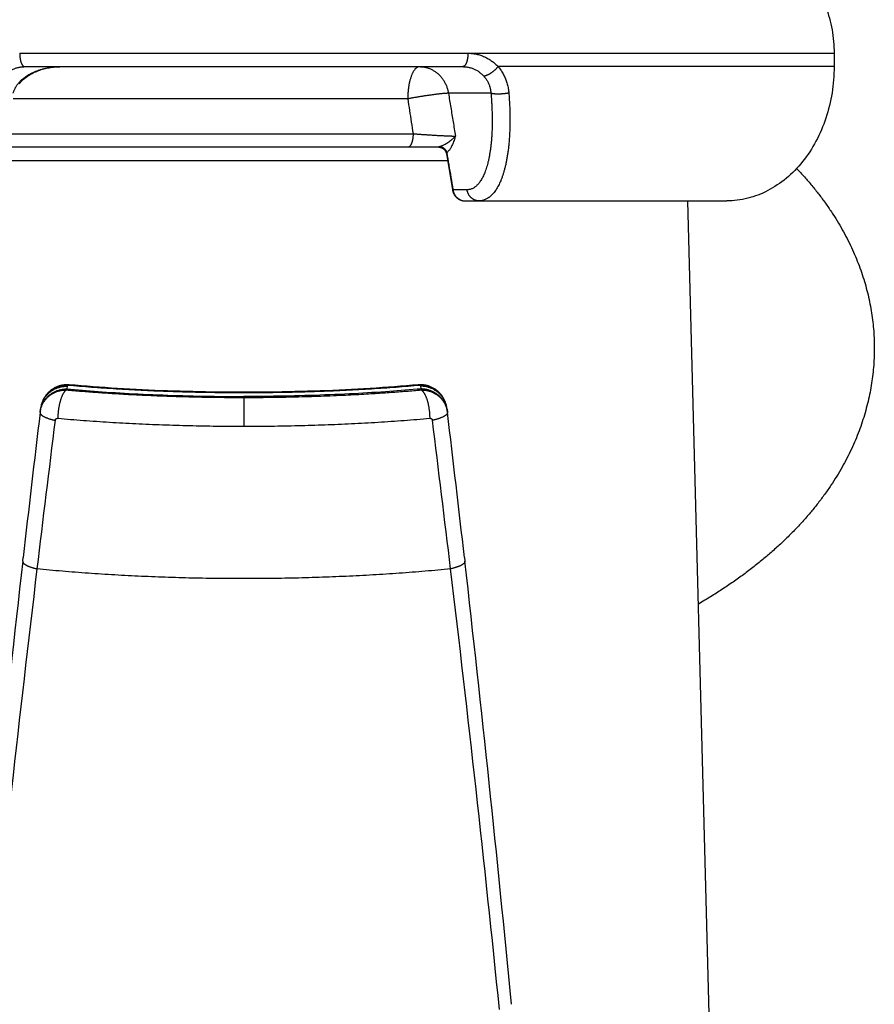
# Model space of a CAD drawing. Header units: millimetres. Extents: x 259 to 1803, y -542 to 1902.
# Tile 83 of 127: x 391 to 423, y 1338 to 1375. Entities that reach past the tile are written whole.
import ezdxf

# ---------------------------------------------------------------- set-up
doc = ezdxf.new("R2010")
doc.units = ezdxf.units.MM
doc.header["$LTSCALE"] = 30.734
doc.layers.get('0').update_dxf_attribs({"linetype": 'CONTINUOUS'})

msp = doc.modelspace()

# ---------------------------------------------------------------- linework, layer by layer
at = {"color": 9, "linetype": 'CONTINUOUS'}
for p, q in [((391.335, 1373.554), (421.686, 1373.554)), ((421.686, 1373.054), (409.166, 1373.054)), ((405.797, 1371.854), (391.094, 1371.854)), ((408.896, 1372.062), (407.312, 1372.062)), ((390.889, 1370.554), (405.995, 1370.554)), ((407.48, 1368.472), (407.481, 1368.467)), ((408.006, 1368.467), (407.481, 1368.467)), ((393.101, 1361.147), (393.089, 1361.044)), ((393.11, 1361.179), (393.101, 1361.147)), ((406.261, 1361.179), (406.27, 1361.147)), ((406.27, 1361.147), (406.282, 1361.044)), ((393.077, 1361.045), (393.073, 1361.009)), ((399.686, 1360.763), (399.686, 1359.657)), ((406.294, 1361.045), (406.298, 1361.009)), ((392.149, 1360.479), (392.148, 1360.478)), ((407.223, 1360.478), (407.223, 1360.479))]:
    msp.add_line(p, q, dxfattribs=at)
at = {"color": 7, "linetype": 'CONTINUOUS'}
for p, q in [((421.686, 1373.554), (421.686, 1373.054)), ((391.523, 1373.054), (407.85, 1373.054)), ((406.95, 1370.054), (390.811, 1370.054)), ((406.95, 1370.054), (406.954, 1370.054)), ((390.733, 1369.554), (407.281, 1369.554)), ((407.239, 1369.807), (407.386, 1368.926)), ((407.386, 1368.926), (407.462, 1368.469)), ((407.919, 1368.054), (417.686, 1368.054)), ((417.573, 1317.082), (416.238, 1368.054)), ((392.148, 1360.478), (392.137, 1360.435)), ((407.235, 1360.435), (407.223, 1360.478)), ((392.097, 1360.193), (392.094, 1360.17)), ((392.109, 1360.296), (392.097, 1360.193)), ((407.263, 1360.296), (407.275, 1360.193)), ((407.263, 1360.296), (407.275, 1360.193)), ((407.275, 1360.193), (407.278, 1360.17)), ((407.275, 1360.193), (407.278, 1360.17)), ((391.446, 1354.625), (391.462, 1354.767)), ((407.909, 1354.767), (407.926, 1354.625))]:
    msp.add_line(p, q, dxfattribs=at)
for points in [[(391.318, 1372.414), (391.338, 1372.438), (391.358, 1372.463), (391.38, 1372.487), (391.403, 1372.511), (391.427, 1372.536), (391.453, 1372.56), (391.479, 1372.584), (391.507, 1372.608), (391.536, 1372.631), (391.566, 1372.655), (391.596, 1372.677), (391.628, 1372.7), (391.661, 1372.722), (391.695, 1372.743), (391.73, 1372.764), (391.766, 1372.785), (391.803, 1372.805), (391.841, 1372.824), (391.88, 1372.843), (391.92, 1372.861), (391.961, 1372.879), (392.003, 1372.896), (392.046, 1372.912), (392.09, 1372.928), (392.136, 1372.943), (392.182, 1372.957), (392.229, 1372.97), (392.278, 1372.983), (392.327, 1372.994), (392.378, 1373.005), (392.43, 1373.015), (392.483, 1373.024), (392.537, 1373.032), (392.593, 1373.038), (392.65, 1373.044), (392.708, 1373.048), (392.767, 1373.052), (392.828, 1373.053), (392.872, 1373.054)], [(406.954, 1370.054), (406.961, 1370.054), (406.97, 1370.053)], [(406.97, 1370.053), (406.978, 1370.052), (406.988, 1370.051), (406.997, 1370.05), (407.006, 1370.048), (407.016, 1370.046), (407.026, 1370.044), (407.036, 1370.041), (407.046, 1370.037), (407.056, 1370.034), (407.066, 1370.03), (407.076, 1370.025), (407.085, 1370.02), (407.095, 1370.015), (407.104, 1370.009), (407.113, 1370.003), (407.122, 1369.997), (407.131, 1369.99), (407.14, 1369.983), (407.148, 1369.976), (407.156, 1369.968), (407.163, 1369.96), (407.171, 1369.952), (407.178, 1369.943), (407.185, 1369.935), (407.191, 1369.926), (407.197, 1369.916), (407.203, 1369.907), (407.208, 1369.897), (407.213, 1369.887), (407.218, 1369.877), (407.222, 1369.867), (407.226, 1369.857), (407.229, 1369.846), (407.233, 1369.836), (407.235, 1369.825), (407.237, 1369.814), (407.239, 1369.807)], [(407.462, 1368.469), (407.465, 1368.453), (407.469, 1368.437), (407.473, 1368.42), (407.477, 1368.404), (407.482, 1368.388), (407.488, 1368.372), (407.494, 1368.356), (407.5, 1368.341), (407.508, 1368.325), (407.515, 1368.311), (407.523, 1368.296), (407.531, 1368.282), (407.54, 1368.268), (407.549, 1368.254), (407.559, 1368.241), (407.569, 1368.228), (407.58, 1368.215), (407.59, 1368.203), (407.602, 1368.191), (407.613, 1368.18), (407.625, 1368.169), (407.637, 1368.159), (407.649, 1368.149), (407.662, 1368.139), (407.675, 1368.13), (407.688, 1368.121), (407.702, 1368.113), (407.716, 1368.106), (407.73, 1368.099), (407.744, 1368.092), (407.758, 1368.086), (407.773, 1368.08), (407.787, 1368.075), (407.802, 1368.071), (407.817, 1368.067), (407.832, 1368.063), (407.847, 1368.06), (407.862, 1368.058), (407.878, 1368.056), (407.893, 1368.055), (407.908, 1368.054), (407.919, 1368.054)], [(393.182, 1361.199), (393.154, 1361.201), (393.127, 1361.202), (393.099, 1361.202), (393.071, 1361.202), (393.044, 1361.2), (393.016, 1361.198), (392.989, 1361.196), (392.962, 1361.192), (392.934, 1361.188), (392.907, 1361.183), (392.88, 1361.177), (392.853, 1361.171), (392.827, 1361.163), (392.801, 1361.155), (392.774, 1361.147), (392.749, 1361.137), (392.723, 1361.127), (392.698, 1361.116), (392.673, 1361.105), (392.648, 1361.093), (392.624, 1361.08), (392.6, 1361.066), (392.576, 1361.052), (392.553, 1361.037), (392.531, 1361.022), (392.509, 1361.006), (392.487, 1360.989), (392.466, 1360.972), (392.445, 1360.954), (392.425, 1360.935), (392.405, 1360.916), (392.386, 1360.897), (392.367, 1360.876), (392.349, 1360.856), (392.331, 1360.835), (392.314, 1360.813), (392.298, 1360.791), (392.282, 1360.769), (392.267, 1360.746), (392.253, 1360.722), (392.239, 1360.699), (392.226, 1360.675), (392.214, 1360.65), (392.202, 1360.625), (392.191, 1360.6), (392.181, 1360.575), (392.171, 1360.549), (392.162, 1360.523), (392.154, 1360.497), (392.148, 1360.477)], [(405.976, 1361.18), (405.754, 1361.162), (405.53, 1361.144), (405.305, 1361.126), (405.079, 1361.11), (404.853, 1361.094), (404.625, 1361.079), (404.396, 1361.064), (404.166, 1361.05), (403.936, 1361.037), (403.704, 1361.024), (403.472, 1361.013), (403.238, 1361.002), (403.005, 1360.991), (402.77, 1360.981), (402.535, 1360.972), (402.3, 1360.964), (402.064, 1360.957), (401.828, 1360.95), (401.591, 1360.944), (401.354, 1360.938), (401.117, 1360.934), (400.879, 1360.93), (400.641, 1360.926), (400.403, 1360.924), (400.164, 1360.922), (399.925, 1360.921), (399.687, 1360.921), (399.448, 1360.921), (399.209, 1360.922), (398.971, 1360.924), (398.732, 1360.926), (398.494, 1360.93), (398.257, 1360.934), (398.019, 1360.938), (397.782, 1360.944), (397.545, 1360.95), (397.309, 1360.957), (397.073, 1360.964), (396.838, 1360.972), (396.603, 1360.981), (396.368, 1360.991), (396.135, 1361.001), (395.901, 1361.013), (395.669, 1361.024), (395.437, 1361.037), (395.207, 1361.05), (394.977, 1361.064), (394.748, 1361.079), (394.52, 1361.094), (394.293, 1361.11), (394.068, 1361.126), (393.843, 1361.144), (393.619, 1361.162), (393.397, 1361.18), (393.182, 1361.199)], [(407.223, 1360.477), (407.218, 1360.496), (407.21, 1360.522), (407.201, 1360.548), (407.191, 1360.574), (407.181, 1360.6), (407.17, 1360.625), (407.158, 1360.65), (407.146, 1360.674), (407.133, 1360.698), (407.119, 1360.722), (407.105, 1360.745), (407.09, 1360.768), (407.074, 1360.79), (407.058, 1360.812), (407.041, 1360.834), (407.023, 1360.855), (407.005, 1360.876), (406.986, 1360.896), (406.967, 1360.916), (406.948, 1360.935), (406.927, 1360.953), (406.907, 1360.971), (406.885, 1360.988), (406.864, 1361.005), (406.842, 1361.021), (406.819, 1361.036), (406.796, 1361.051), (406.773, 1361.066), (406.749, 1361.079), (406.725, 1361.092), (406.7, 1361.104), (406.675, 1361.116), (406.65, 1361.127), (406.624, 1361.137), (406.598, 1361.146), (406.572, 1361.155), (406.546, 1361.163), (406.519, 1361.17), (406.493, 1361.177), (406.466, 1361.183), (406.439, 1361.188), (406.411, 1361.192), (406.384, 1361.196), (406.357, 1361.198), (406.329, 1361.2), (406.302, 1361.202), (406.274, 1361.202), (406.246, 1361.202), (406.219, 1361.201), (406.191, 1361.199), (405.976, 1361.18)]]:
    msp.add_lwpolyline(points, dxfattribs=at)
at = {"color": 9, "linetype": 'CONTINUOUS'}
for centre, radius, start, end in [((406.192, 1361.084), 0.115, 93.9103, 95.0776), ((393.054, 1360.227), 0.939, 163.2386, 164.4279), ((393.055, 1360.227), 0.941, 162.9513, 163.2389), ((406.314, 1360.226), 0.943, 16.7456, 17.1195), ((406.315, 1360.226), 0.942, 15.5729, 16.7457), ((1306.666, 1245.278), 921.168, 172.853564, 173.200466), ((-505.673, 1245.476), 919.533, 6.799226, 7.146744), ((1291.253, 1246.263), 905.746, 173.146935, 174.191546), ((-491.873, 1246.264), 905.738, 5.808449, 6.853069)]:
    msp.add_arc(centre, radius, start, end, dxfattribs=at)
at = {"color": 7, "linetype": 'CONTINUOUS'}
for centre, radius, start, end in [((393.05, 1360.183), 0.947, 164.5529, 173.1648), ((406.322, 1360.183), 0.947, 6.8352, 15.4471), ((1366.467, 1243.505), 981.332, 173.172261, 173.48986), ((-567.096, 1243.504), 981.333, 6.51014, 6.827739), ((1366.638, 1243.487), 981.504, 173.498306, 174.467372), ((-567.266, 1243.487), 981.504, 5.532628, 6.501694)]:
    msp.add_arc(centre, radius, start, end, dxfattribs=at)
for points in [[(417.686, 1378.054), (417.948, 1378.054), (418.471, 1377.996), (419.226, 1377.738), (419.922, 1377.32), (420.532, 1376.756), (421.033, 1376.07), (421.405, 1375.287), (421.634, 1374.437), (421.686, 1373.848), (421.686, 1373.554)], [(421.686, 1373.054), (421.686, 1372.727), (421.634, 1372.072), (421.405, 1371.128), (421.033, 1370.258), (420.532, 1369.496), (419.922, 1368.87), (419.226, 1368.405), (418.471, 1368.118), (417.948, 1368.054), (417.686, 1368.054)]]:
    msp.add_open_spline(points, degree=3, dxfattribs=at)
at = {"color": 9, "linetype": 'CONTINUOUS'}
for points, knots in [([(391.335, 1373.554), (391.335, 1373.543), (391.335, 1373.521), (391.336, 1373.489), (391.338, 1373.456), (391.341, 1373.425), (391.344, 1373.393), (391.348, 1373.363), (391.353, 1373.333), (391.359, 1373.304), (391.365, 1373.276), (391.372, 1373.25), (391.38, 1373.225), (391.389, 1373.201), (391.397, 1373.178), (391.407, 1373.158), (391.417, 1373.138), (391.427, 1373.121), (391.438, 1373.106), (391.449, 1373.092), (391.461, 1373.08), (391.473, 1373.071), (391.485, 1373.063), (391.497, 1373.058), (391.51, 1373.055), (391.518, 1373.054), (391.522, 1373.054)], [0, 0, 0, 0, 0.057528, 0.11483, 0.171708, 0.227954, 0.283365, 0.337742, 0.390895, 0.442643, 0.492811, 0.541239, 0.587779, 0.632298, 0.674681, 0.714836, 0.752694, 0.788217, 0.821403, 0.852294, 0.880985, 0.907637, 0.932491, 0.955875, 0.978211, 1, 1, 1, 1]), ([(408.039, 1373.554), (408.039, 1373.543), (408.039, 1373.521), (408.038, 1373.489), (408.036, 1373.456), (408.033, 1373.425), (408.029, 1373.393), (408.025, 1373.363), (408.02, 1373.333), (408.014, 1373.304), (408.008, 1373.276), (408, 1373.25), (407.993, 1373.225), (407.984, 1373.201), (407.975, 1373.178), (407.965, 1373.158), (407.955, 1373.138), (407.945, 1373.121), (407.934, 1373.106), (407.923, 1373.092), (407.911, 1373.08), (407.899, 1373.071), (407.887, 1373.063), (407.875, 1373.058), (407.862, 1373.055), (407.854, 1373.054), (407.85, 1373.054)], [0, 0, 0, 0, 0.057431, 0.114651, 0.171453, 0.227628, 0.282974, 0.337295, 0.3904, 0.442106, 0.49224, 0.540642, 0.587164, 0.631673, 0.674055, 0.714218, 0.752093, 0.787644, 0.820868, 0.851806, 0.880556, 0.907278, 0.932211, 0.955683, 0.978114, 1, 1, 1, 1]), ([(408.039, 1373.554), (408.066, 1373.554), (408.119, 1373.553), (408.198, 1373.546), (408.277, 1373.536), (408.355, 1373.521), (408.432, 1373.503), (408.508, 1373.48), (408.583, 1373.454), (408.656, 1373.423), (408.727, 1373.389), (408.797, 1373.351), (408.865, 1373.31), (408.93, 1373.265), (408.993, 1373.217), (409.054, 1373.165), (409.111, 1373.111), (409.148, 1373.073), (409.166, 1373.054)], [0, 0, 0, 0, 0.062577, 0.1252, 0.187832, 0.250438, 0.312983, 0.375436, 0.437822, 0.500204, 0.562645, 0.62516, 0.68772, 0.750295, 0.812851, 0.875352, 0.937754, 1, 1, 1, 1]), ([(390.742, 1372.701), (390.755, 1372.716), (390.783, 1372.745), (390.826, 1372.786), (390.871, 1372.824), (390.919, 1372.86), (390.967, 1372.893), (391.018, 1372.923), (391.07, 1372.95), (391.123, 1372.974), (391.178, 1372.996), (391.233, 1373.013), (391.29, 1373.028), (391.347, 1373.04), (391.405, 1373.048), (391.463, 1373.053), (391.502, 1373.054), (391.522, 1373.054)], [0, 0, 0, 0, 0.067959, 0.135593, 0.202925, 0.26998, 0.336785, 0.403376, 0.469789, 0.536066, 0.602256, 0.668404, 0.734554, 0.80075, 0.867031, 0.933437, 1, 1, 1, 1]), ([(406.241, 1373.054), (406.233, 1373.054), (406.217, 1373.053), (406.193, 1373.047), (406.169, 1373.038), (406.145, 1373.026), (406.122, 1373.01), (406.099, 1372.991), (406.076, 1372.968), (406.054, 1372.943), (406.033, 1372.914), (406.012, 1372.882), (405.991, 1372.847), (405.972, 1372.809), (405.953, 1372.768), (405.935, 1372.725), (405.918, 1372.679), (405.902, 1372.63), (405.887, 1372.58), (405.873, 1372.527), (405.86, 1372.472), (405.848, 1372.416), (405.838, 1372.357), (405.828, 1372.298), (405.82, 1372.237), (405.813, 1372.175), (405.807, 1372.112), (405.803, 1372.048), (405.799, 1371.984), (405.797, 1371.919), (405.797, 1371.876), (405.797, 1371.854)], [0, 0, 0, 0, 0.017734, 0.035789, 0.054468, 0.074038, 0.094719, 0.116688, 0.14008, 0.16499, 0.19148, 0.219586, 0.24932, 0.280676, 0.313628, 0.34814, 0.38416, 0.421629, 0.460477, 0.500625, 0.541987, 0.584473, 0.627984, 0.67242, 0.717673, 0.763632, 0.810187, 0.857219, 0.904611, 0.952245, 1, 1, 1, 1]), ([(406.241, 1373.054), (406.261, 1373.054), (406.3, 1373.053), (406.358, 1373.048), (406.416, 1373.039), (406.473, 1373.027), (406.53, 1373.011), (406.586, 1372.993), (406.641, 1372.971), (406.695, 1372.945), (406.747, 1372.917), (406.798, 1372.885), (406.847, 1372.851), (406.895, 1372.814), (406.941, 1372.774), (406.985, 1372.731), (407.026, 1372.686), (407.066, 1372.638), (407.102, 1372.588), (407.137, 1372.536), (407.169, 1372.482), (407.198, 1372.426), (407.224, 1372.369), (407.248, 1372.31), (407.269, 1372.249), (407.287, 1372.188), (407.301, 1372.125), (407.309, 1372.083), (407.312, 1372.062)], [0, 0, 0, 0, 0.036718, 0.073465, 0.11028, 0.147187, 0.184195, 0.221305, 0.258539, 0.295919, 0.333459, 0.371174, 0.409073, 0.447162, 0.48545, 0.523941, 0.562636, 0.601534, 0.640633, 0.679926, 0.719407, 0.759066, 0.798892, 0.83887, 0.878987, 0.919227, 0.95957, 1, 1, 1, 1]), ([(407.85, 1373.054), (407.869, 1373.054), (407.908, 1373.053), (407.967, 1373.048), (408.025, 1373.04), (408.082, 1373.028), (408.138, 1373.013), (408.194, 1372.996), (408.248, 1372.974), (408.302, 1372.95), (408.354, 1372.923), (408.404, 1372.893), (408.453, 1372.86), (408.5, 1372.824), (408.545, 1372.786), (408.589, 1372.745), (408.616, 1372.716), (408.629, 1372.701)], [0, 0, 0, 0, 0.066575, 0.132986, 0.19927, 0.265467, 0.331618, 0.397766, 0.463956, 0.530237, 0.596654, 0.663245, 0.730046, 0.797095, 0.864425, 0.932058, 1, 1, 1, 1]), ([(409.166, 1373.054), (409.159, 1373.046), (409.144, 1373.031), (409.122, 1373.007), (409.099, 1372.985), (409.075, 1372.962), (409.051, 1372.94), (409.027, 1372.918), (409.002, 1372.897), (408.977, 1372.877), (408.951, 1372.857), (408.926, 1372.838), (408.901, 1372.82), (408.876, 1372.804), (408.851, 1372.788), (408.827, 1372.773), (408.803, 1372.76), (408.78, 1372.748), (408.758, 1372.737), (408.737, 1372.727), (408.716, 1372.719), (408.696, 1372.712), (408.678, 1372.707), (408.661, 1372.704), (408.645, 1372.701), (408.634, 1372.701), (408.629, 1372.701)], [0, 0, 0, 0, 0.048288, 0.097345, 0.146981, 0.197002, 0.247213, 0.297417, 0.347417, 0.397018, 0.446026, 0.494252, 0.541509, 0.587619, 0.632407, 0.675709, 0.717369, 0.757242, 0.795197, 0.831117, 0.864901, 0.89647, 0.925769, 0.952773, 0.977496, 1, 1, 1, 1]), ([(409.166, 1373.054), (409.183, 1373.034), (409.217, 1372.992), (409.264, 1372.927), (409.309, 1372.859), (409.35, 1372.789), (409.388, 1372.716), (409.423, 1372.641), (409.454, 1372.564), (409.482, 1372.486), (409.506, 1372.405), (409.527, 1372.323), (409.544, 1372.24), (409.556, 1372.155), (409.562, 1372.098), (409.564, 1372.07)], [0, 0, 0, 0, 0.074095, 0.14872, 0.223838, 0.299411, 0.375405, 0.451818, 0.528708, 0.606121, 0.684039, 0.762426, 0.841244, 0.920451, 1, 1, 1, 1]), ([(408.629, 1372.701), (408.643, 1372.686), (408.668, 1372.656), (408.704, 1372.609), (408.736, 1372.561), (408.766, 1372.51), (408.793, 1372.458), (408.817, 1372.405), (408.838, 1372.35), (408.856, 1372.294), (408.871, 1372.237), (408.883, 1372.18), (408.891, 1372.121), (408.895, 1372.082), (408.896, 1372.062)], [0, 0, 0, 0, 0.083744, 0.167159, 0.250327, 0.333342, 0.41632, 0.499327, 0.582396, 0.665562, 0.748863, 0.832343, 0.916042, 1, 1, 1, 1]), ([(407.312, 1372.062), (407.303, 1372.062), (407.283, 1372.061), (407.251, 1372.06), (407.216, 1372.058), (407.178, 1372.055), (407.138, 1372.052), (407.095, 1372.048), (407.049, 1372.043), (407.001, 1372.038), (406.951, 1372.033), (406.899, 1372.026), (406.844, 1372.02), (406.788, 1372.013), (406.731, 1372.005), (406.672, 1371.997), (406.612, 1371.989), (406.55, 1371.98), (406.488, 1371.971), (406.425, 1371.961), (406.362, 1371.952), (406.298, 1371.941), (406.234, 1371.931), (406.17, 1371.92), (406.106, 1371.91), (406.043, 1371.899), (405.98, 1371.888), (405.918, 1371.876), (405.857, 1371.865), (405.817, 1371.858), (405.797, 1371.854)], [0, 0, 0, 0, 0.018885, 0.039776, 0.062619, 0.087348, 0.113894, 0.142182, 0.17213, 0.203653, 0.236659, 0.271052, 0.306734, 0.3436, 0.381544, 0.420454, 0.460217, 0.500718, 0.54184, 0.583465, 0.625465, 0.667717, 0.710101, 0.752495, 0.794788, 0.836844, 0.878514, 0.919667, 0.960193, 1, 1, 1, 1]), ([(405.797, 1371.854), (405.819, 1371.71), (405.863, 1371.421), (405.929, 1370.987), (405.973, 1370.698), (405.995, 1370.554)], [0, 0, 0, 0, 0.333208, 0.666542, 1, 1, 1, 1]), ([(407.312, 1372.062), (407.342, 1371.885), (407.4, 1371.531), (407.487, 1370.999), (407.544, 1370.644), (407.573, 1370.467)], [0, 0, 0, 0, 0.33329, 0.666626, 1, 1, 1, 1]), ([(408.896, 1372.062), (408.902, 1371.995), (408.913, 1371.862), (408.926, 1371.664), (408.935, 1371.47), (408.941, 1371.28), (408.944, 1371.096), (408.943, 1370.916), (408.939, 1370.742), (408.933, 1370.574), (408.923, 1370.412), (408.91, 1370.257), (408.894, 1370.108), (408.876, 1369.966), (408.856, 1369.83), (408.833, 1369.702), (408.808, 1369.58), (408.781, 1369.465), (408.752, 1369.357), (408.721, 1369.256), (408.688, 1369.161), (408.654, 1369.074), (408.618, 1368.992), (408.581, 1368.917), (408.543, 1368.848), (408.503, 1368.785), (408.463, 1368.729), (408.421, 1368.678), (408.379, 1368.633), (408.335, 1368.593), (408.29, 1368.559), (408.245, 1368.53), (408.198, 1368.507), (408.151, 1368.489), (408.103, 1368.476), (408.055, 1368.469), (408.022, 1368.467), (408.006, 1368.467)], [0, 0, 0, 0, 0.050982, 0.101063, 0.150117, 0.198024, 0.244675, 0.289983, 0.333884, 0.376323, 0.41725, 0.456624, 0.494412, 0.530593, 0.565154, 0.598096, 0.629435, 0.65919, 0.687391, 0.714072, 0.739276, 0.763049, 0.785449, 0.806537, 0.82638, 0.84505, 0.862622, 0.879178, 0.894805, 0.909609, 0.923705, 0.937214, 0.95025, 0.962926, 0.975364, 0.987682, 1, 1, 1, 1]), ([(409.564, 1372.07), (409.57, 1371.998), (409.58, 1371.856), (409.592, 1371.644), (409.6, 1371.436), (409.605, 1371.232), (409.606, 1371.033), (409.603, 1370.84), (409.597, 1370.652), (409.588, 1370.47), (409.576, 1370.294), (409.56, 1370.124), (409.542, 1369.961), (409.52, 1369.805), (409.496, 1369.656), (409.47, 1369.513), (409.44, 1369.378), (409.409, 1369.25), (409.375, 1369.128), (409.34, 1369.014), (409.302, 1368.906), (409.262, 1368.806), (409.221, 1368.712), (409.178, 1368.625), (409.134, 1368.544), (409.088, 1368.47), (409.041, 1368.402), (408.993, 1368.341), (408.943, 1368.285), (408.893, 1368.236), (408.841, 1368.193), (408.788, 1368.155), (408.734, 1368.124), (408.679, 1368.098), (408.624, 1368.078), (408.567, 1368.064), (408.51, 1368.056), (408.472, 1368.054), (408.452, 1368.054)], [0, 0, 0, 0, 0.048233, 0.095677, 0.142224, 0.187773, 0.232227, 0.275509, 0.317559, 0.358319, 0.397737, 0.435774, 0.472406, 0.507618, 0.541402, 0.573757, 0.604689, 0.634211, 0.662342, 0.689109, 0.714542, 0.738679, 0.761564, 0.783244, 0.803773, 0.82321, 0.841616, 0.859061, 0.875619, 0.89137, 0.906399, 0.920801, 0.934674, 0.948124, 0.961265, 0.974212, 0.987084, 1, 1, 1, 1]), ([(409.564, 1372.07), (409.555, 1372.068), (409.535, 1372.064), (409.504, 1372.059), (409.473, 1372.054), (409.441, 1372.05), (409.409, 1372.046), (409.377, 1372.042), (409.344, 1372.039), (409.311, 1372.037), (409.279, 1372.035), (409.247, 1372.033), (409.215, 1372.032), (409.184, 1372.031), (409.153, 1372.031), (409.123, 1372.032), (409.095, 1372.033), (409.067, 1372.034), (409.04, 1372.036), (409.015, 1372.038), (408.991, 1372.041), (408.969, 1372.044), (408.948, 1372.048), (408.929, 1372.052), (408.912, 1372.057), (408.901, 1372.06), (408.896, 1372.062)], [0, 0, 0, 0, 0.044788, 0.090692, 0.137526, 0.1851, 0.23322, 0.28169, 0.330312, 0.378887, 0.427216, 0.475101, 0.522348, 0.568764, 0.614161, 0.658357, 0.701175, 0.742445, 0.782007, 0.81971, 0.855412, 0.888986, 0.920319, 0.949313, 0.97589, 1, 1, 1, 1]), ([(405.995, 1370.554), (405.995, 1370.543), (405.995, 1370.521), (405.994, 1370.489), (405.992, 1370.456), (405.989, 1370.425), (405.985, 1370.393), (405.981, 1370.363), (405.976, 1370.333), (405.97, 1370.304), (405.963, 1370.276), (405.956, 1370.25), (405.948, 1370.225), (405.94, 1370.201), (405.93, 1370.178), (405.921, 1370.158), (405.911, 1370.138), (405.9, 1370.121), (405.889, 1370.106), (405.878, 1370.092), (405.866, 1370.08), (405.854, 1370.071), (405.842, 1370.063), (405.829, 1370.058), (405.817, 1370.055), (405.808, 1370.054), (405.804, 1370.054)], [0, 0, 0, 0, 0.057353, 0.114497, 0.171223, 0.227325, 0.282602, 0.336858, 0.389902, 0.441553, 0.49164, 0.540001, 0.58649, 0.630976, 0.673345, 0.713505, 0.75139, 0.786963, 0.820222, 0.851212, 0.880027, 0.906829, 0.931858, 0.955439, 0.977989, 1, 1, 1, 1]), ([(405.995, 1370.554), (406.016, 1370.552), (406.057, 1370.549), (406.12, 1370.545), (406.184, 1370.54), (406.249, 1370.535), (406.314, 1370.531), (406.379, 1370.526), (406.445, 1370.522), (406.51, 1370.518), (406.575, 1370.514), (406.64, 1370.509), (406.704, 1370.506), (406.768, 1370.502), (406.83, 1370.498), (406.891, 1370.495), (406.951, 1370.491), (407.01, 1370.488), (407.066, 1370.485), (407.121, 1370.483), (407.174, 1370.48), (407.225, 1370.478), (407.274, 1370.476), (407.32, 1370.474), (407.364, 1370.472), (407.406, 1370.471), (407.445, 1370.47), (407.481, 1370.469), (407.514, 1370.468), (407.545, 1370.467), (407.564, 1370.467), (407.573, 1370.467)], [0, 0, 0, 0, 0.039201, 0.079124, 0.119643, 0.160628, 0.201953, 0.243489, 0.285111, 0.326694, 0.368111, 0.409239, 0.44996, 0.490154, 0.529711, 0.56852, 0.606472, 0.643464, 0.679409, 0.714217, 0.747794, 0.780051, 0.81092, 0.840334, 0.868217, 0.894498, 0.919117, 0.942021, 0.963166, 0.982509, 1, 1, 1, 1]), ([(407.573, 1370.467), (407.562, 1370.453), (407.536, 1370.423), (407.493, 1370.379), (407.443, 1370.333), (407.386, 1370.286), (407.324, 1370.24), (407.258, 1370.197), (407.193, 1370.159), (407.131, 1370.127), (407.073, 1370.102), (407.035, 1370.088), (407.017, 1370.083)], [0, 0, 0, 0, 0.080998, 0.170316, 0.269237, 0.378111, 0.494064, 0.611015, 0.722001, 0.824543, 0.917489, 1, 1, 1, 1]), ([(407.573, 1370.467), (407.562, 1370.43), (407.541, 1370.36), (407.508, 1370.265), (407.477, 1370.184), (407.448, 1370.117), (407.419, 1370.06), (407.391, 1370.011), (407.363, 1369.968), (407.335, 1369.931), (407.307, 1369.9), (407.279, 1369.874), (407.259, 1369.859), (407.25, 1369.852)], [0, 0, 0, 0, 0.166265, 0.308609, 0.428443, 0.530859, 0.620434, 0.700202, 0.771987, 0.836836, 0.895786, 0.94985, 1, 1, 1, 1]), ([(407.017, 1370.083), (407.012, 1370.081), (407.004, 1370.079), (406.992, 1370.074), (406.981, 1370.07), (406.972, 1370.067), (406.965, 1370.063), (406.959, 1370.061), (406.955, 1370.058), (406.951, 1370.056), (406.95, 1370.055), (406.949, 1370.054), (406.95, 1370.054), (406.95, 1370.054)], [0, 0, 0, 0, 0.185431, 0.355364, 0.506658, 0.637208, 0.745989, 0.833962, 0.901267, 0.948268, 0.975769, 0.986388, 1, 1, 1, 1]), ([(407.017, 1370.083), (407.024, 1370.081), (407.037, 1370.077), (407.057, 1370.07), (407.076, 1370.062), (407.095, 1370.052), (407.113, 1370.041), (407.131, 1370.029), (407.147, 1370.015), (407.163, 1370), (407.178, 1369.985), (407.192, 1369.968), (407.205, 1369.95), (407.216, 1369.932), (407.227, 1369.913), (407.236, 1369.893), (407.244, 1369.873), (407.248, 1369.859), (407.25, 1369.852)], [0, 0, 0, 0, 0.06035, 0.121177, 0.182461, 0.244177, 0.306288, 0.368752, 0.431519, 0.494534, 0.557737, 0.621065, 0.684452, 0.747834, 0.811143, 0.874315, 0.937287, 1, 1, 1, 1]), ([(407.25, 1369.852), (407.248, 1369.849), (407.245, 1369.842), (407.241, 1369.832), (407.239, 1369.823), (407.238, 1369.816), (407.238, 1369.811), (407.239, 1369.808), (407.239, 1369.807)], [0, 0, 0, 0, 0.257515, 0.4815, 0.671458, 0.828539, 0.954073, 1, 1, 1, 1]), ([(407.25, 1369.852), (407.275, 1369.698), (407.327, 1369.391), (407.404, 1368.931), (407.455, 1368.624), (407.48, 1368.472)], [0, 0, 0, 0, 0.334185, 0.668705, 1, 1, 1, 1]), ([(407.481, 1368.467), (407.479, 1368.467), (407.475, 1368.467), (407.47, 1368.467), (407.466, 1368.467), (407.464, 1368.468), (407.462, 1368.468), (407.462, 1368.469), (407.462, 1368.469)], [0, 0, 0, 0, 0.332151, 0.597109, 0.793828, 0.923026, 0.992312, 1, 1, 1, 1]), ([(408.452, 1368.054), (408.442, 1368.054), (408.422, 1368.055), (408.392, 1368.058), (408.362, 1368.063), (408.333, 1368.071), (408.304, 1368.081), (408.276, 1368.093), (408.249, 1368.107), (408.222, 1368.123), (408.197, 1368.141), (408.172, 1368.16), (408.149, 1368.182), (408.128, 1368.205), (408.107, 1368.229), (408.088, 1368.255), (408.071, 1368.283), (408.056, 1368.311), (408.042, 1368.341), (408.03, 1368.371), (408.02, 1368.403), (408.012, 1368.435), (408.008, 1368.456), (408.006, 1368.467)], [0, 0, 0, 0, 0.045528, 0.091099, 0.136756, 0.182541, 0.228491, 0.274642, 0.321024, 0.367665, 0.414585, 0.461801, 0.509325, 0.55716, 0.605307, 0.65376, 0.702508, 0.751535, 0.800821, 0.850341, 0.900065, 0.949963, 1, 1, 1, 1]), ([(393.11, 1361.179), (393.092, 1361.179), (393.054, 1361.179), (392.999, 1361.175), (392.944, 1361.169), (392.889, 1361.16), (392.835, 1361.147), (392.782, 1361.132), (392.73, 1361.113), (392.679, 1361.092), (392.629, 1361.068), (392.581, 1361.042), (392.535, 1361.013), (392.49, 1360.981), (392.448, 1360.947), (392.407, 1360.91), (392.369, 1360.872), (392.333, 1360.831), (392.299, 1360.788), (392.268, 1360.744), (392.24, 1360.698), (392.214, 1360.65), (392.191, 1360.601), (392.172, 1360.552), (392.16, 1360.519), (392.156, 1360.503)], [0, 0, 0, 0, 0.044366, 0.088666, 0.132892, 0.177045, 0.221131, 0.265153, 0.309116, 0.353017, 0.396843, 0.440573, 0.484186, 0.527696, 0.571139, 0.614528, 0.657856, 0.701119, 0.744323, 0.787486, 0.83063, 0.873757, 0.916884, 0.960028, 1, 1, 1, 1]), ([(393.11, 1361.179), (393.116, 1361.182), (393.129, 1361.188), (393.148, 1361.195), (393.167, 1361.199), (393.181, 1361.199), (393.189, 1361.198), (393.19, 1361.198)], [0, 0, 0, 0, 0.257848, 0.501122, 0.733752, 0.960376, 1, 1, 1, 1]), ([(406.261, 1361.179), (406.112, 1361.165), (405.812, 1361.14), (405.359, 1361.104), (404.902, 1361.072), (404.44, 1361.041), (403.974, 1361.014), (403.505, 1360.99), (403.034, 1360.968), (402.56, 1360.949), (402.084, 1360.933), (401.607, 1360.92), (401.128, 1360.91), (400.648, 1360.903), (400.167, 1360.899), (399.686, 1360.897), (399.205, 1360.899), (398.724, 1360.903), (398.244, 1360.91), (397.765, 1360.92), (397.287, 1360.933), (396.811, 1360.949), (396.337, 1360.968), (395.866, 1360.99), (395.397, 1361.014), (394.931, 1361.041), (394.47, 1361.072), (394.012, 1361.104), (393.559, 1361.14), (393.259, 1361.165), (393.11, 1361.179)], [0, 0, 0, 0, 0.034114, 0.068616, 0.103468, 0.138632, 0.174067, 0.209735, 0.245596, 0.281618, 0.317784, 0.354073, 0.390465, 0.426936, 0.463459, 0.500009, 0.536559, 0.573082, 0.609552, 0.645943, 0.682231, 0.718396, 0.75442, 0.790281, 0.825948, 0.861382, 0.896543, 0.931392, 0.96589, 1, 1, 1, 1]), ([(406.261, 1361.179), (406.255, 1361.182), (406.243, 1361.188), (406.223, 1361.195), (406.204, 1361.199), (406.191, 1361.199), (406.184, 1361.198), (406.184, 1361.198)], [0, 0, 0, 0, 0.265296, 0.515595, 0.754944, 0.988113, 1, 1, 1, 1]), ([(407.216, 1360.504), (407.211, 1360.519), (407.2, 1360.552), (407.18, 1360.601), (407.157, 1360.65), (407.132, 1360.698), (407.103, 1360.744), (407.072, 1360.789), (407.038, 1360.831), (407.002, 1360.872), (406.964, 1360.911), (406.924, 1360.947), (406.881, 1360.981), (406.837, 1361.013), (406.79, 1361.042), (406.742, 1361.068), (406.693, 1361.092), (406.642, 1361.114), (406.589, 1361.132), (406.536, 1361.147), (406.482, 1361.16), (406.428, 1361.169), (406.373, 1361.175), (406.317, 1361.179), (406.28, 1361.179), (406.261, 1361.179)], [0, 0, 0, 0, 0.039227, 0.082453, 0.125653, 0.16885, 0.212059, 0.255297, 0.298567, 0.341868, 0.385207, 0.428597, 0.472036, 0.515553, 0.559185, 0.602942, 0.646799, 0.690729, 0.734717, 0.778763, 0.82287, 0.867045, 0.911292, 0.955614, 1, 1, 1, 1]), ([(392.094, 1360.17), (392.096, 1360.188), (392.101, 1360.223), (392.112, 1360.275), (392.126, 1360.327), (392.143, 1360.378), (392.163, 1360.428), (392.185, 1360.476), (392.211, 1360.524), (392.239, 1360.569), (392.269, 1360.613), (392.303, 1360.656), (392.338, 1360.696), (392.376, 1360.735), (392.416, 1360.771), (392.458, 1360.805), (392.502, 1360.837), (392.548, 1360.867), (392.596, 1360.893), (392.645, 1360.918), (392.695, 1360.939), (392.747, 1360.958), (392.8, 1360.974), (392.853, 1360.987), (392.908, 1360.997), (392.962, 1361.004), (393.018, 1361.008), (393.055, 1361.009), (393.073, 1361.009)], [0, 0, 0, 0, 0.037906, 0.075845, 0.113793, 0.151743, 0.18969, 0.22763, 0.265582, 0.303566, 0.341589, 0.379674, 0.41784, 0.456092, 0.49442, 0.53281, 0.571276, 0.609852, 0.648549, 0.687344, 0.726214, 0.765143, 0.804131, 0.843179, 0.882289, 0.921464, 0.960704, 1, 1, 1, 1]), ([(393.073, 1361.009), (393.067, 1361.005), (393.054, 1360.995), (393.035, 1360.979), (393.017, 1360.959), (392.999, 1360.937), (392.981, 1360.913), (392.964, 1360.885), (392.947, 1360.856), (392.93, 1360.824), (392.914, 1360.79), (392.898, 1360.754), (392.883, 1360.716), (392.869, 1360.676), (392.855, 1360.635), (392.842, 1360.591), (392.83, 1360.547), (392.819, 1360.501), (392.808, 1360.453), (392.799, 1360.405), (392.79, 1360.356), (392.782, 1360.306), (392.776, 1360.256), (392.77, 1360.205), (392.765, 1360.155), (392.761, 1360.104), (392.759, 1360.053), (392.757, 1360.002), (392.757, 1359.969), (392.757, 1359.952)], [0, 0, 0, 0, 0.020473, 0.042427, 0.065953, 0.091104, 0.117907, 0.146362, 0.176453, 0.208144, 0.241386, 0.276118, 0.312268, 0.349756, 0.388492, 0.428381, 0.469321, 0.511204, 0.553917, 0.597346, 0.641369, 0.685865, 0.73071, 0.775777, 0.82094, 0.86607, 0.911041, 0.955726, 1, 1, 1, 1]), ([(393.073, 1361.009), (393.166, 1361.001), (393.352, 1360.985), (393.632, 1360.962), (393.914, 1360.94), (394.198, 1360.92), (394.487, 1360.899), (394.792, 1360.88), (395.126, 1360.859), (395.499, 1360.838), (395.911, 1360.817), (396.353, 1360.798), (396.815, 1360.779), (397.287, 1360.764), (397.764, 1360.751), (398.245, 1360.741), (398.727, 1360.734), (399.207, 1360.73), (399.527, 1360.729), (399.686, 1360.729)], [0, 0, 0, 0, 0.042128, 0.084699, 0.127473, 0.170245, 0.213465, 0.258971, 0.308827, 0.365092, 0.428027, 0.495673, 0.565916, 0.637367, 0.70962, 0.78234, 0.855195, 0.927858, 1, 1, 1, 1]), ([(399.686, 1360.729), (399.845, 1360.729), (400.165, 1360.73), (400.645, 1360.734), (401.126, 1360.741), (401.607, 1360.751), (402.084, 1360.764), (402.556, 1360.779), (403.018, 1360.798), (403.461, 1360.817), (403.872, 1360.838), (404.245, 1360.859), (404.579, 1360.88), (404.884, 1360.899), (405.174, 1360.919), (405.457, 1360.94), (405.739, 1360.962), (406.019, 1360.985), (406.206, 1361.001), (406.298, 1361.009)], [0, 0, 0, 0, 0.07214, 0.144799, 0.21765, 0.290364, 0.362612, 0.434059, 0.504298, 0.571942, 0.634876, 0.691139, 0.740992, 0.786496, 0.829718, 0.872497, 0.915282, 0.957864, 1, 1, 1, 1]), ([(406.298, 1361.009), (406.317, 1361.009), (406.354, 1361.008), (406.409, 1361.004), (406.464, 1360.997), (406.518, 1360.987), (406.572, 1360.974), (406.624, 1360.958), (406.676, 1360.939), (406.727, 1360.918), (406.776, 1360.894), (406.823, 1360.867), (406.869, 1360.837), (406.913, 1360.806), (406.955, 1360.772), (406.995, 1360.735), (407.033, 1360.697), (407.069, 1360.656), (407.102, 1360.614), (407.133, 1360.57), (407.161, 1360.524), (407.186, 1360.477), (407.209, 1360.428), (407.228, 1360.378), (407.245, 1360.327), (407.259, 1360.275), (407.27, 1360.223), (407.275, 1360.188), (407.278, 1360.17)], [0, 0, 0, 0, 0.03928, 0.078504, 0.117664, 0.156759, 0.195789, 0.23476, 0.273672, 0.312528, 0.351314, 0.389998, 0.428551, 0.46698, 0.505324, 0.543608, 0.581829, 0.619993, 0.658106, 0.696167, 0.73418, 0.772164, 0.810136, 0.848121, 0.886111, 0.924096, 0.962066, 1, 1, 1, 1]), ([(406.298, 1361.009), (406.305, 1361.005), (406.318, 1360.995), (406.336, 1360.979), (406.354, 1360.959), (406.373, 1360.937), (406.39, 1360.913), (406.408, 1360.885), (406.425, 1360.856), (406.442, 1360.824), (406.458, 1360.79), (406.473, 1360.754), (406.488, 1360.716), (406.503, 1360.676), (406.516, 1360.635), (406.529, 1360.591), (406.541, 1360.547), (406.553, 1360.501), (406.563, 1360.453), (406.573, 1360.405), (406.581, 1360.356), (406.589, 1360.306), (406.596, 1360.256), (406.602, 1360.205), (406.606, 1360.155), (406.61, 1360.104), (406.613, 1360.053), (406.614, 1360.002), (406.615, 1359.969), (406.615, 1359.952)], [0, 0, 0, 0, 0.020472, 0.042426, 0.065952, 0.091102, 0.117905, 0.14636, 0.17645, 0.20814, 0.241382, 0.276114, 0.312263, 0.349751, 0.388487, 0.428376, 0.469316, 0.511199, 0.553913, 0.597341, 0.641365, 0.685862, 0.730707, 0.775774, 0.820937, 0.866068, 0.91104, 0.955726, 1, 1, 1, 1]), ([(392.094, 1360.17), (392.093, 1360.165), (392.093, 1360.156), (392.096, 1360.141), (392.102, 1360.126), (392.112, 1360.111), (392.124, 1360.096), (392.138, 1360.081), (392.156, 1360.066), (392.177, 1360.051), (392.2, 1360.036), (392.226, 1360.021), (392.254, 1360.006), (392.285, 1359.992), (392.318, 1359.977), (392.354, 1359.963), (392.392, 1359.949), (392.431, 1359.936), (392.473, 1359.923), (392.516, 1359.91), (392.561, 1359.898), (392.608, 1359.887), (392.639, 1359.88), (392.655, 1359.876)], [0, 0, 0, 0, 0.02112, 0.043145, 0.066864, 0.092894, 0.121678, 0.15351, 0.188575, 0.226969, 0.26873, 0.313844, 0.362261, 0.413898, 0.46865, 0.526387, 0.586962, 0.650214, 0.715964, 0.784023, 0.85419, 0.926255, 1, 1, 1, 1]), ([(407.278, 1360.17), (407.278, 1360.165), (407.278, 1360.156), (407.275, 1360.141), (407.269, 1360.126), (407.26, 1360.111), (407.248, 1360.096), (407.233, 1360.081), (407.215, 1360.066), (407.195, 1360.051), (407.172, 1360.036), (407.146, 1360.021), (407.117, 1360.006), (407.086, 1359.992), (407.053, 1359.977), (407.018, 1359.963), (406.98, 1359.949), (406.94, 1359.936), (406.899, 1359.923), (406.855, 1359.91), (406.81, 1359.898), (406.764, 1359.887), (406.733, 1359.88), (406.717, 1359.876)], [0, 0, 0, 0, 0.021121, 0.043147, 0.066868, 0.0929, 0.121687, 0.153522, 0.188588, 0.226985, 0.268748, 0.313863, 0.362281, 0.413918, 0.468669, 0.526406, 0.58698, 0.650229, 0.715977, 0.784033, 0.854197, 0.926259, 1, 1, 1, 1]), ([(392.655, 1359.876), (392.655, 1359.879), (392.656, 1359.884), (392.658, 1359.893), (392.662, 1359.901), (392.666, 1359.908), (392.67, 1359.916), (392.676, 1359.923), (392.683, 1359.929), (392.69, 1359.935), (392.698, 1359.94), (392.706, 1359.944), (392.716, 1359.948), (392.726, 1359.95), (392.736, 1359.952), (392.746, 1359.953), (392.753, 1359.952), (392.757, 1359.952)], [0, 0, 0, 0, 0.059524, 0.119795, 0.180852, 0.242727, 0.305437, 0.368992, 0.433413, 0.498946, 0.565962, 0.634768, 0.705338, 0.777438, 0.850798, 0.925102, 1, 1, 1, 1]), ([(392.757, 1359.952), (392.914, 1359.938), (393.232, 1359.911), (393.71, 1359.874), (394.194, 1359.839), (394.682, 1359.808), (395.173, 1359.779), (395.667, 1359.753), (396.163, 1359.731), (396.662, 1359.711), (397.162, 1359.694), (397.664, 1359.681), (398.167, 1359.67), (398.672, 1359.662), (399.179, 1359.658), (399.517, 1359.657), (399.686, 1359.657)], [0, 0, 0, 0, 0.06847, 0.137708, 0.207614, 0.278088, 0.34903, 0.420351, 0.491993, 0.563906, 0.636055, 0.70843, 0.781022, 0.853821, 0.926818, 1, 1, 1, 1]), ([(399.686, 1359.657), (399.855, 1359.657), (400.193, 1359.658), (400.699, 1359.662), (401.204, 1359.67), (401.708, 1359.681), (402.21, 1359.694), (402.71, 1359.711), (403.208, 1359.731), (403.705, 1359.753), (404.199, 1359.779), (404.69, 1359.808), (405.178, 1359.839), (405.661, 1359.874), (406.14, 1359.911), (406.457, 1359.938), (406.615, 1359.952)], [0, 0, 0, 0, 0.073183, 0.146179, 0.218978, 0.291569, 0.363944, 0.436093, 0.508006, 0.579649, 0.650969, 0.721912, 0.792386, 0.862292, 0.93153, 1, 1, 1, 1]), ([(406.615, 1359.952), (406.618, 1359.952), (406.625, 1359.953), (406.636, 1359.952), (406.646, 1359.95), (406.656, 1359.948), (406.665, 1359.944), (406.674, 1359.94), (406.682, 1359.935), (406.689, 1359.929), (406.695, 1359.923), (406.701, 1359.916), (406.706, 1359.908), (406.71, 1359.901), (406.713, 1359.893), (406.715, 1359.884), (406.716, 1359.879), (406.717, 1359.876)], [0, 0, 0, 0, 0.074911, 0.149237, 0.222625, 0.294754, 0.365348, 0.434172, 0.501197, 0.566729, 0.631137, 0.69467, 0.757352, 0.819197, 0.880228, 0.940479, 1, 1, 1, 1]), ([(391.446, 1354.625), (391.446, 1354.621), (391.445, 1354.611), (391.448, 1354.597), (391.454, 1354.583), (391.463, 1354.568), (391.474, 1354.554), (391.488, 1354.539), (391.505, 1354.525), (391.524, 1354.51), (391.546, 1354.495), (391.57, 1354.481), (391.597, 1354.467), (391.626, 1354.452), (391.658, 1354.438), (391.692, 1354.425), (391.727, 1354.411), (391.765, 1354.398), (391.805, 1354.386), (391.846, 1354.373), (391.888, 1354.362), (391.933, 1354.35), (391.963, 1354.343), (391.978, 1354.34)], [0, 0, 0, 0, 0.021593, 0.044047, 0.068119, 0.09441, 0.123359, 0.155266, 0.190322, 0.228637, 0.270258, 0.315184, 0.363379, 0.414772, 0.469271, 0.526762, 0.58711, 0.650168, 0.715772, 0.783748, 0.85391, 0.926062, 1, 1, 1, 1]), ([(407.926, 1354.625), (407.926, 1354.621), (407.926, 1354.611), (407.923, 1354.597), (407.917, 1354.583), (407.909, 1354.568), (407.898, 1354.554), (407.884, 1354.539), (407.867, 1354.525), (407.848, 1354.51), (407.826, 1354.495), (407.801, 1354.481), (407.774, 1354.467), (407.745, 1354.452), (407.714, 1354.438), (407.68, 1354.425), (407.644, 1354.411), (407.607, 1354.398), (407.567, 1354.386), (407.526, 1354.373), (407.483, 1354.362), (407.439, 1354.35), (407.409, 1354.343), (407.394, 1354.34)], [0, 0, 0, 0, 0.021593, 0.044046, 0.068118, 0.094409, 0.123358, 0.155265, 0.190321, 0.228636, 0.270257, 0.315183, 0.363378, 0.414771, 0.469271, 0.526761, 0.587109, 0.650167, 0.715772, 0.783748, 0.85391, 0.926062, 1, 1, 1, 1]), ([(407.394, 1354.34), (407.237, 1354.324), (406.921, 1354.294), (406.445, 1354.252), (405.964, 1354.213), (405.478, 1354.177), (404.988, 1354.144), (404.494, 1354.113), (403.996, 1354.086), (403.496, 1354.061), (402.993, 1354.04), (402.489, 1354.022), (401.982, 1354.006), (401.474, 1353.994), (400.964, 1353.985), (400.454, 1353.979), (399.942, 1353.976), (399.43, 1353.976), (398.918, 1353.979), (398.407, 1353.985), (397.897, 1353.994), (397.389, 1354.006), (396.883, 1354.022), (396.378, 1354.04), (395.876, 1354.061), (395.375, 1354.086), (394.878, 1354.113), (394.384, 1354.144), (393.894, 1354.177), (393.407, 1354.213), (392.926, 1354.252), (392.45, 1354.294), (392.135, 1354.324), (391.978, 1354.34)], [0, 0, 0, 0, 0.030613, 0.061578, 0.092867, 0.124447, 0.15629, 0.188365, 0.220639, 0.253086, 0.285677, 0.318386, 0.351203, 0.384126, 0.41715, 0.450257, 0.483414, 0.516586, 0.549743, 0.58285, 0.615874, 0.648797, 0.681614, 0.714323, 0.746914, 0.779361, 0.811635, 0.84371, 0.875553, 0.907133, 0.938422, 0.969387, 1, 1, 1, 1])]:
    msp.add_open_spline(points, degree=3, knots=knots, dxfattribs=at)
at = {"color": 7, "linetype": 'CONTINUOUS'}
for points, knots in [([(391.091, 1372.062), (391.094, 1372.077), (391.103, 1372.107), (391.119, 1372.152), (391.138, 1372.197), (391.159, 1372.243), (391.184, 1372.289), (391.213, 1372.336), (391.246, 1372.383), (391.282, 1372.43), (391.323, 1372.478), (391.368, 1372.525), (391.419, 1372.573), (391.475, 1372.62), (391.536, 1372.667), (391.603, 1372.713), (391.676, 1372.758), (391.756, 1372.802), (391.842, 1372.844), (391.934, 1372.883), (392.033, 1372.92), (392.139, 1372.953), (392.25, 1372.983), (392.367, 1373.008), (392.489, 1373.028), (392.615, 1373.043), (392.743, 1373.052), (392.829, 1373.054), (392.872, 1373.054)], [0, 0, 0, 0, 0.021208, 0.04298, 0.065422, 0.088639, 0.112727, 0.137777, 0.163913, 0.191272, 0.219988, 0.250185, 0.281988, 0.315523, 0.350914, 0.38828, 0.427723, 0.469339, 0.513191, 0.559333, 0.607769, 0.658479, 0.711381, 0.766346, 0.823168, 0.88155, 0.941214, 1, 1, 1, 1]), ([(420.292, 1369.261), (420.316, 1369.235), (420.439, 1369.105), (420.653, 1368.868), (420.926, 1368.545), (421.181, 1368.219), (421.421, 1367.892), (421.644, 1367.562), (421.85, 1367.23), (422.041, 1366.898), (422.216, 1366.565), (422.376, 1366.23), (422.521, 1365.895), (422.65, 1365.56), (422.766, 1365.224), (422.867, 1364.888), (422.954, 1364.551), (423.027, 1364.214), (423.086, 1363.877), (423.132, 1363.539), (423.164, 1363.201), (423.182, 1362.876), (423.186, 1362.663), (423.186, 1362.563)], [0, 0, 0, 0, 0.014039, 0.071643, 0.128315, 0.183561, 0.237731, 0.291034, 0.343332, 0.394372, 0.444686, 0.494332, 0.543068, 0.591014, 0.638474, 0.685508, 0.731976, 0.778022, 0.82377, 0.869298, 0.914644, 0.959861, 1, 1, 1, 1]), ([(407.481, 1368.467), (407.483, 1368.456), (407.487, 1368.435), (407.495, 1368.403), (407.505, 1368.371), (407.517, 1368.341), (407.531, 1368.311), (407.546, 1368.283), (407.563, 1368.255), (407.582, 1368.229), (407.602, 1368.205), (407.624, 1368.182), (407.646, 1368.16), (407.67, 1368.141), (407.695, 1368.123), (407.721, 1368.107), (407.748, 1368.093), (407.776, 1368.081), (407.804, 1368.071), (407.833, 1368.063), (407.862, 1368.058), (407.891, 1368.055), (407.91, 1368.054), (407.919, 1368.054)], [0, 0, 0, 0, 0.050623, 0.101106, 0.151401, 0.201465, 0.251264, 0.300768, 0.349957, 0.398796, 0.447249, 0.4953, 0.542958, 0.590253, 0.637228, 0.683901, 0.730254, 0.776291, 0.82205, 0.86758, 0.912924, 0.958132, 1, 1, 1, 1]), ([(423.186, 1362.563), (423.186, 1362.55), (423.185, 1362.425), (423.18, 1362.187), (423.158, 1361.849), (423.123, 1361.511), (423.074, 1361.172), (423.011, 1360.834), (422.934, 1360.495), (422.843, 1360.156), (422.738, 1359.816), (422.618, 1359.478), (422.483, 1359.139), (422.332, 1358.8), (422.166, 1358.462), (421.984, 1358.125), (421.786, 1357.789), (421.571, 1357.454), (421.34, 1357.121), (421.092, 1356.79), (420.827, 1356.461), (420.545, 1356.136), (420.246, 1355.814), (419.931, 1355.496), (419.6, 1355.183), (419.252, 1354.875), (418.89, 1354.573), (418.512, 1354.278), (418.121, 1353.989), (417.716, 1353.708), (417.298, 1353.434), (416.935, 1353.209), (416.711, 1353.077), (416.632, 1353.03)], [0, 0, 0, 0, 0.003109, 0.030989, 0.058925, 0.086967, 0.115135, 0.143507, 0.172115, 0.20112, 0.230403, 0.259994, 0.290011, 0.320643, 0.351685, 0.38317, 0.415356, 0.448226, 0.481628, 0.515625, 0.550573, 0.586099, 0.6222, 0.659216, 0.69686, 0.735041, 0.774015, 0.813585, 0.853621, 0.894337, 0.935565, 0.977183, 1, 1, 1, 1]), ([(392.137, 1360.435), (392.138, 1360.442), (392.145, 1360.466), (392.159, 1360.507), (392.179, 1360.558), (392.202, 1360.607), (392.228, 1360.656), (392.257, 1360.702), (392.288, 1360.747), (392.322, 1360.79), (392.358, 1360.832), (392.396, 1360.871), (392.437, 1360.908), (392.48, 1360.942), (392.525, 1360.975), (392.571, 1361.004), (392.619, 1361.032), (392.669, 1361.056), (392.72, 1361.078), (392.772, 1361.097), (392.826, 1361.113), (392.88, 1361.126), (392.935, 1361.136), (392.99, 1361.143), (393.046, 1361.147), (393.083, 1361.147), (393.101, 1361.147)], [0, 0, 0, 0, 0.016235, 0.058461, 0.100746, 0.143075, 0.185434, 0.227822, 0.270248, 0.312723, 0.355255, 0.397848, 0.440505, 0.483227, 0.526011, 0.568855, 0.611753, 0.654704, 0.697706, 0.740756, 0.783854, 0.826998, 0.870186, 0.913418, 0.95669, 1, 1, 1, 1]), ([(407.235, 1360.435), (407.233, 1360.442), (407.226, 1360.466), (407.213, 1360.507), (407.192, 1360.558), (407.169, 1360.607), (407.144, 1360.656), (407.115, 1360.702), (407.084, 1360.747), (407.05, 1360.79), (407.014, 1360.832), (406.975, 1360.871), (406.935, 1360.908), (406.892, 1360.942), (406.847, 1360.975), (406.8, 1361.004), (406.752, 1361.032), (406.702, 1361.056), (406.651, 1361.078), (406.599, 1361.097), (406.546, 1361.113), (406.492, 1361.126), (406.437, 1361.136), (406.382, 1361.143), (406.326, 1361.147), (406.289, 1361.147), (406.27, 1361.147)], [0, 0, 0, 0, 0.016235, 0.058461, 0.100746, 0.143075, 0.185434, 0.227822, 0.270248, 0.312723, 0.355255, 0.397848, 0.440505, 0.483227, 0.526011, 0.568855, 0.611753, 0.654704, 0.697706, 0.740756, 0.783854, 0.826998, 0.870186, 0.913418, 0.95669, 1, 1, 1, 1]), ([(392.097, 1360.193), (392.099, 1360.211), (392.104, 1360.246), (392.115, 1360.3), (392.129, 1360.352), (392.147, 1360.404), (392.167, 1360.455), (392.19, 1360.504), (392.216, 1360.552), (392.244, 1360.599), (392.276, 1360.644), (392.309, 1360.687), (392.346, 1360.728), (392.384, 1360.767), (392.425, 1360.804), (392.468, 1360.839), (392.513, 1360.871), (392.559, 1360.901), (392.608, 1360.928), (392.658, 1360.953), (392.709, 1360.974), (392.761, 1360.993), (392.815, 1361.009), (392.869, 1361.023), (392.924, 1361.033), (392.978, 1361.04), (393.033, 1361.044), (393.07, 1361.044), (393.089, 1361.044)], [0, 0, 0, 0, 0.037969, 0.075945, 0.113936, 0.151948, 0.18999, 0.228065, 0.266181, 0.304343, 0.34256, 0.38084, 0.419185, 0.457597, 0.496074, 0.534616, 0.57322, 0.611886, 0.65062, 0.689429, 0.728283, 0.767138, 0.806068, 0.845232, 0.884429, 0.923028, 0.96039, 1, 1, 1, 1]), ([(393.089, 1361.044), (393.136, 1361.04), (393.574, 1361.002), (394.459, 1360.933), (395.789, 1360.854), (397.246, 1360.795), (398.559, 1360.767), (399.382, 1360.763), (399.686, 1360.763)], [0, 0, 0, 0, 0.021296, 0.199721, 0.403336, 0.626325, 0.861962, 1, 1, 1, 1]), ([(406.282, 1361.044), (406.236, 1361.04), (405.798, 1361.002), (404.912, 1360.933), (403.583, 1360.854), (402.126, 1360.795), (400.812, 1360.767), (399.99, 1360.763), (399.686, 1360.763)], [0, 0, 0, 0, 0.021296, 0.199721, 0.403336, 0.626325, 0.861962, 1, 1, 1, 1]), ([(407.275, 1360.193), (407.273, 1360.211), (407.267, 1360.246), (407.256, 1360.3), (407.242, 1360.352), (407.225, 1360.404), (407.205, 1360.455), (407.182, 1360.504), (407.156, 1360.552), (407.127, 1360.599), (407.096, 1360.644), (407.062, 1360.687), (407.026, 1360.728), (406.987, 1360.767), (406.947, 1360.804), (406.904, 1360.839), (406.859, 1360.871), (406.812, 1360.901), (406.764, 1360.928), (406.714, 1360.953), (406.663, 1360.974), (406.61, 1360.993), (406.557, 1361.009), (406.503, 1361.023), (406.448, 1361.033), (406.393, 1361.04), (406.338, 1361.044), (406.301, 1361.044), (406.282, 1361.044)], [0, 0, 0, 0, 0.037969, 0.075945, 0.113936, 0.151948, 0.18999, 0.228065, 0.266181, 0.304343, 0.34256, 0.38084, 0.419185, 0.457597, 0.496074, 0.534616, 0.57322, 0.611886, 0.65062, 0.689429, 0.728283, 0.767138, 0.806068, 0.845232, 0.884429, 0.923028, 0.96039, 1, 1, 1, 1])]:
    msp.add_open_spline(points, degree=3, knots=knots, dxfattribs=at)

doc.saveas('drawing.dxf')
